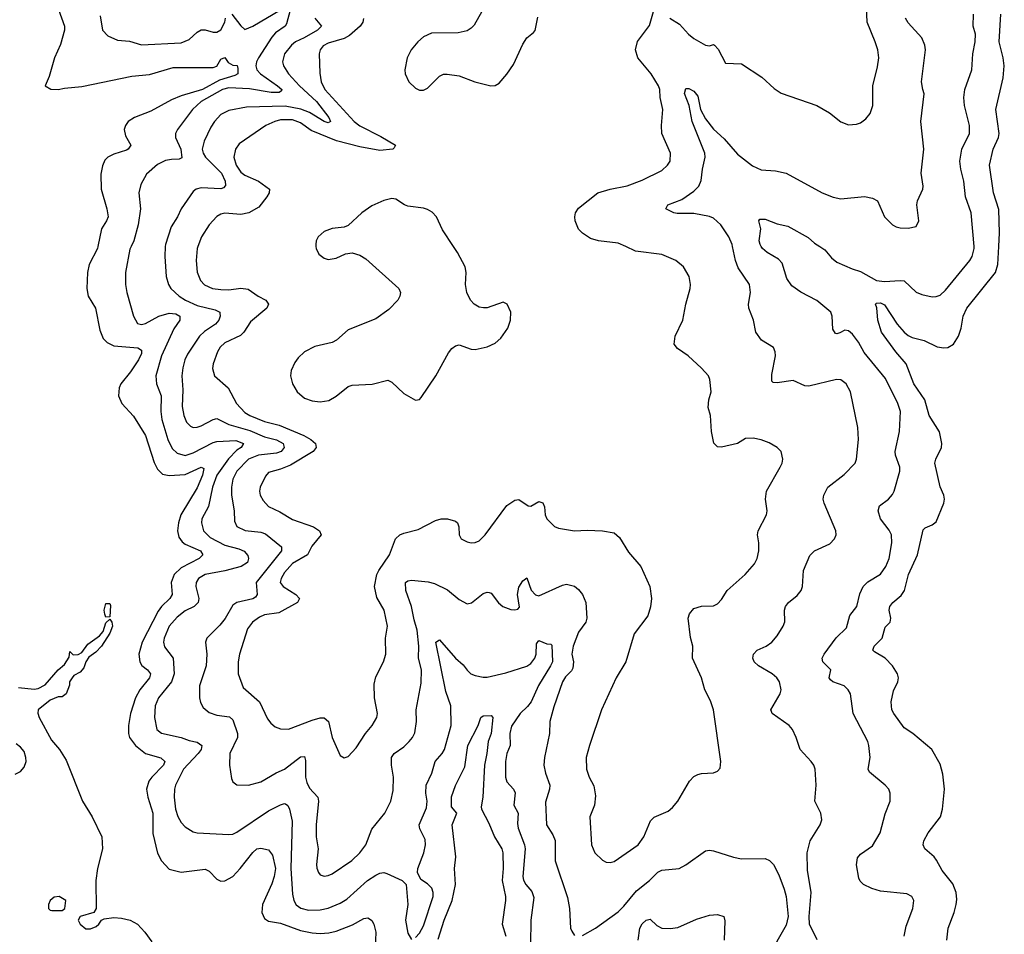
# Model space of a CAD drawing. Header units: inches. Extents: x 1173000 to 1307049, y 522583 to 678455.
# Tile 211 of 256: x 1223977 to 1228934, y 586540 to 591142. Entities that reach past the tile are written whole.
import ezdxf

# ---------------------------------------------------------------- set-up
doc = ezdxf.new("R2010")
doc.units = ezdxf.units.IN
doc.header["$MEASUREMENT"] = 0
doc.layers.add('B2528', color=7, linetype='Continuous')
doc.layers.add('B2529', color=7, linetype='Continuous')

msp = doc.modelspace()

# ---------------------------------------------------------------- linework, layer by layer
at = {"layer": 'B2528', "color": 5}
for points, elevation in [([(1224369.9, 590000), (1224367.8, 589990), (1224327.2, 589910), (1224317.4, 589870), (1224315.6, 589790), (1224320.7, 589750), (1224358.2, 589690), (1224379.8, 589579.8), (1224397.6, 589537.6), (1224417.8, 589517.8), (1224450, 589500.5), (1224571.3, 589491.3), (1224590, 589479.1), (1224590, 589462), (1224574.8, 589430), (1224534.1, 589370), (1224485.9, 589310), (1224478, 589290), (1224475, 589250), (1224491.3, 589211.3), (1224550, 589147.6), (1224609.5, 589050), (1224653.8, 588913.8), (1224670, 588880.3), (1224695.3, 588855.3), (1224730, 588848.1), (1224810, 588853.6), (1224890, 588890.1), (1224903.4, 588883.4), (1224897.6, 588850), (1224870, 588785.8), (1224788.5, 588650), (1224776.6, 588610), (1224771.3, 588570), (1224777.8, 588537.8), (1224794.5, 588514.5), (1224810, 588503.6), (1224886.7, 588470), (1224898.8, 588450), (1224880.2, 588430), (1224790, 588383.5), (1224754.2, 588350), (1224739.6, 588310), (1224743.8, 588250), (1224732.8, 588230), (1224690.7, 588190), (1224674.7, 588165.3), (1224593.8, 588010), (1224577.2, 587950), (1224581.2, 587910), (1224592.5, 587892.5), (1224620.6, 587870), (1224635, 587850), (1224630.7, 587830), (1224581.3, 587770), (1224559, 587730), (1224535.4, 587650), (1224525, 587590), (1224525, 587550), (1224530.2, 587530), (1224560.2, 587490), (1224610, 587450.1), (1224687.6, 587427.6), (1224708, 587410), (1224700.9, 587390), (1224641.4, 587330), (1224627, 587310), (1224615, 587270), (1224621.3, 587230), (1224647.7, 587150), (1224646.4, 587046.4), (1224670, 586948.2), (1224690, 586908.8), (1224730, 586868), (1224790, 586853), (1224910, 586867.8), (1224930, 586857.4), (1224970, 586816.5), (1224990, 586807.5), (1225010, 586808.7), (1225050, 586830.8), (1225086.9, 586870), (1225150, 586951.5), (1225170, 586969), (1225190, 586973.4), (1225230, 586965.4), (1225250, 586938.7), (1225264, 586870), (1225258.2, 586830), (1225246.6, 586793.4), (1225198.4, 586690), (1225196.1, 586650), (1225210, 586619.1), (1225230, 586606.3), (1225290, 586596.1), (1225390, 586559.6), (1225450, 586547.1), (1225490, 586544.2), (1225532.8, 586547.2), (1225570, 586555.9), (1225652.5, 586587.5), (1225710, 586619.2), (1225730, 586622.8), (1225738.2, 586618.2), (1225750, 586608.7), (1225760.2, 586590), (1225769.4, 586550), (1225761.4, 586350)], 820), ([(1224537.6, 590000), (1224532.1, 589987.9), (1224510.2, 589870), (1224510.2, 589810.2), (1224516.9, 589770), (1224550.2, 589650.2), (1224570, 589613), (1224590, 589608.4), (1224610, 589613.4), (1224677.7, 589650), (1224730, 589666), (1224762.6, 589662.6), (1224783.6, 589650), (1224782.6, 589630), (1224752.8, 589587.2), (1224690.8, 589450), (1224661.5, 589350), (1224664.9, 589310), (1224689.5, 589249.5), (1224687.3, 589170), (1224693, 589130), (1224722.5, 589030), (1224744.4, 588984.4), (1224770, 588960.1), (1224810, 588949.6), (1224850, 588961.7), (1224950, 589014.3), (1224970, 589020.3), (1225064.1, 589024.1), (1225104, 589010), (1225091.3, 588990), (1225070, 588975.6), (1225027.6, 588932.4), (1224970.1, 588850), (1224946.9, 588790), (1224927.5, 588692.5), (1224894.3, 588630), (1224891.5, 588610), (1224902.3, 588570), (1224936.5, 588536.5), (1225010, 588497.3), (1225079.2, 588479.2), (1225107.4, 588467.4), (1225125.2, 588445.2), (1225129.4, 588430), (1225123.5, 588410), (1225092, 588390), (1225010, 588368.4), (1224910, 588350.5), (1224876.9, 588330), (1224864.4, 588310), (1224863.2, 588290), (1224878.7, 588230), (1224875.8, 588210), (1224855.8, 588190), (1224810, 588167.3), (1224770, 588135.8), (1224730, 588089.8), (1224703.4, 588030), (1224700.8, 588010), (1224705.8, 587985.8), (1224749.5, 587929.5), (1224754.5, 587850), (1224740.8, 587810), (1224676.3, 587730), (1224659.4, 587690), (1224655.3, 587630), (1224667.1, 587570), (1224691, 587551), (1224790, 587530.8), (1224830, 587514.6), (1224870, 587506.7), (1224894.4, 587490), (1224891, 587470), (1224875.7, 587450), (1224800.9, 587370), (1224761.2, 587290), (1224755.9, 587270), (1224755, 587230), (1224761.6, 587170), (1224772.1, 587132.1), (1224790, 587102), (1224810, 587080.3), (1224850, 587054.9), (1224870.2, 587050.2), (1225030, 587042), (1225050, 587044.4), (1225070, 587053.8), (1225230, 587160.2), (1225290, 587191.1), (1225310, 587198), (1225315.4, 587195.4), (1225327.1, 587187.1), (1225335.2, 587170), (1225349, 587109), (1225342.3, 586870), (1225350, 586741), (1225356.3, 586710), (1225368, 586688), (1225391.4, 586671.4), (1225430, 586661.9), (1225490, 586662.6), (1225530, 586671.5), (1225590, 586696.3), (1225623.8, 586716.2), (1225728.1, 586810), (1225770, 586837.7), (1225790, 586847.2), (1225810, 586850.2), (1225825.7, 586845.7), (1225902.8, 586810), (1225923, 586790), (1225930.3, 586690.3), (1225919.1, 586610), (1225930, 586546), (1225950, 586513)], 840), ([(1224709.6, 590000), (1224707, 589950), (1224714.5, 589850), (1224725.4, 589810), (1224737.2, 589790), (1224779.7, 589750), (1224811.9, 589730), (1224870, 589704.6), (1224961.4, 589681.4), (1224983.6, 589670), (1224984.9, 589665), (1224986.4, 589650), (1224978.5, 589630), (1224961.8, 589610), (1224906.9, 589573.1), (1224881.5, 589550), (1224821.2, 589458.8), (1224808.3, 589430), (1224797.8, 589390), (1224793.4, 589350), (1224798.7, 589278.7), (1224795.5, 589195.5), (1224803, 589150), (1224816.5, 589116.5), (1224835.9, 589095.9), (1224850, 589090.2), (1224870, 589091), (1224890, 589097.6), (1224950, 589130.9), (1224970, 589134.8), (1225030, 589104.4), (1225135.6, 589075.6), (1225210, 589042.3), (1225270, 589028.7), (1225303.8, 589010), (1225308, 588990), (1225292.4, 588970), (1225270, 588960.3), (1225178.9, 588950), (1225129.3, 588930.7), (1225070.1, 588870), (1225050.1, 588830), (1225042.3, 588790), (1225043.3, 588750), (1225056.6, 588670), (1225058.2, 588618.2), (1225070, 588592.4), (1225111.4, 588571.4), (1225190, 588562.9), (1225214.2, 588554.2), (1225295.4, 588490), (1225295.5, 588470), (1225167.2, 588310), (1225171.9, 588250), (1225163.5, 588236.5), (1225150, 588227.1), (1225070.7, 588209.3), (1225050, 588195.3), (1225011, 588129), (1224985.2, 588094.8), (1224919, 588030), (1224912.4, 588010), (1224919.2, 587950), (1224915.2, 587890), (1224882.7, 587790), (1224882.2, 587730), (1224886.8, 587706.8), (1224900.9, 587680.9), (1224930, 587656.1), (1224970, 587641.8), (1225033.7, 587633.7), (1225050, 587619.3), (1225073.5, 587550), (1225073.2, 587530), (1225035.2, 587450), (1225033.8, 587390), (1225043.6, 587323.6), (1225050, 587307.7), (1225070, 587292.4), (1225128, 587290), (1225190, 587306.2), (1225267.3, 587352.7), (1225310, 587371.1), (1225390, 587433.4), (1225410, 587434), (1225414.9, 587414.9), (1225416.2, 587330), (1225422.8, 587302.8), (1225435.4, 587275.4), (1225478, 587230), (1225481.8, 587210), (1225469, 587090), (1225468.8, 587030), (1225478.6, 586970), (1225470.2, 586890.2), (1225472.4, 586872.4), (1225480.4, 586850), (1225490, 586839.3), (1225510, 586832.2), (1225530, 586834.9), (1225550, 586843.6), (1225649.2, 586910.8), (1225690, 586948.9), (1225718.7, 586990), (1225750, 587068.4), (1225815.8, 587150), (1225846, 587210), (1225856.4, 587263.6), (1225859.3, 587330), (1225849.1, 587390), (1225849, 587430), (1225861.5, 587450), (1225910, 587483.5), (1225938.2, 587510), (1225955.1, 587530), (1225966.1, 587553.8), (1225974.2, 587610), (1225972.6, 587670), (1225997.1, 587802.9), (1225998.9, 587870), (1225984.5, 587930), (1225986.6, 587990), (1225977.8, 588070), (1225962.1, 588122.1), (1225949.9, 588190), (1225920.2, 588270), (1225919.7, 588310), (1225930, 588318.5), (1225950, 588322.2), (1226033.4, 588313.4), (1226065.3, 588305.3), (1226130, 588273.1), (1226190, 588223.6), (1226230, 588203.1), (1226251.7, 588208.3), (1226310, 588254), (1226330, 588261.6), (1226339.5, 588259.5), (1226350, 588256.3), (1226387.1, 588207.1), (1226409.2, 588189.2), (1226450, 588174.4), (1226470, 588172.7), (1226484.5, 588175.5), (1226493.5, 588186.5), (1226482.4, 588250), (1226490, 588286), (1226510, 588317.6), (1226530, 588333), (1226551.2, 588271.2), (1226572.7, 588247.3), (1226590, 588243.6), (1226710, 588296.4), (1226730, 588301.3), (1226770, 588292.2), (1226790, 588275.5), (1226810.4, 588250), (1226826.4, 588210), (1226831.7, 588130), (1226826.4, 588110), (1226790, 588059.3), (1226763.2, 587990), (1226756.9, 587950), (1226765.3, 587910), (1226761.6, 587878.4), (1226754.6, 587865.4), (1226724.5, 587835.5), (1226710.2, 587810), (1226665.1, 587685.1), (1226644.9, 587610), (1226643.2, 587550), (1226619.1, 587430), (1226615.8, 587390), (1226623.5, 587350), (1226645.9, 587290), (1226644.2, 587270), (1226623.9, 587203.9), (1226628.4, 587090), (1226660.7, 587040.7), (1226671.8, 587011.8), (1226672.3, 586910), (1226734.4, 586725.6), (1226744, 586670), (1226750.4, 586570.4), (1226755.6, 586555.6), (1226770, 586534)], 860), ([(1224873.8, 590000), (1224870.1, 589990), (1224864.6, 589930), (1224870.8, 589870.8), (1224887.5, 589830), (1224907.4, 589807.4), (1224948, 589790), (1224990, 589783.6), (1225030, 589783.3), (1225090.9, 589790.9), (1225126.6, 589786.6), (1225177.3, 589750), (1225215.6, 589730), (1225229.2, 589710), (1225221.2, 589690), (1225138, 589622), (1225105.4, 589570), (1225087.9, 589552.1), (1225010, 589516.3), (1224986.1, 589493.9), (1224972.3, 589470), (1224950.2, 589410), (1224947.4, 589387.4), (1224958.3, 589350), (1225026.4, 589290), (1225068.2, 589210), (1225110, 589166), (1225136.2, 589150), (1225210, 589120.5), (1225282.5, 589102.5), (1225407.6, 589050), (1225443, 589030), (1225465.4, 589010), (1225469.4, 588990), (1225454.3, 588970), (1225339.5, 588900.5), (1225290, 588879.9), (1225230, 588864), (1225214.5, 588845.5), (1225187.6, 588790), (1225183.5, 588770), (1225186.7, 588750), (1225202.3, 588722.3), (1225230, 588692.2), (1225285.8, 588665.8), (1225350, 588626.8), (1225455.6, 588590), (1225486, 588570), (1225494.7, 588550), (1225447.5, 588492.5), (1225425.2, 588450), (1225350, 588405.5), (1225310, 588361), (1225292.9, 588330), (1225288.3, 588310), (1225302.6, 588290), (1225366.7, 588250), (1225384.6, 588230), (1225374.6, 588210), (1225281.9, 588158.1), (1225210, 588146.8), (1225184.8, 588135.2), (1225149.4, 588110), (1225123.3, 588076.7), (1225082.7, 587950), (1225076.3, 587910), (1225076.3, 587850), (1225102, 587782), (1225183.9, 587710), (1225224.5, 587624.5), (1225241.7, 587601.7), (1225263.2, 587583.2), (1225290, 587572.8), (1225330, 587572.4), (1225450, 587617.6), (1225490, 587628.6), (1225510, 587629.2), (1225532.2, 587610), (1225550.2, 587530), (1225590, 587438.8), (1225610, 587427.3), (1225630, 587434), (1225670, 587477.3), (1225717.8, 587550), (1225751.6, 587590), (1225774.8, 587630), (1225777.3, 587650), (1225763.4, 587730), (1225760.9, 587799.1), (1225770, 587835.5), (1225808.7, 587910), (1225820.3, 587950), (1225818.9, 588030), (1225828, 588090), (1225811.2, 588170), (1225775, 588235), (1225762.4, 588290), (1225775.4, 588350), (1225784, 588370), (1225839.1, 588450), (1225869, 588530), (1225890, 588549.2), (1225910, 588558.5), (1225983.3, 588576.7), (1226070, 588622), (1226098, 588630), (1226130, 588630.3), (1226170, 588619.3), (1226180.5, 588610), (1226188.2, 588590), (1226188.5, 588550), (1226199.1, 588530), (1226230, 588514.9), (1226250, 588510.3), (1226270, 588511.8), (1226290, 588520.3), (1226320.5, 588550), (1226430, 588697.3), (1226470, 588724.9), (1226490, 588727.3), (1226535.8, 588695.8), (1226550, 588694), (1226590, 588717.1), (1226610, 588710.4), (1226619.6, 588690), (1226621.5, 588650), (1226630, 588630.6), (1226670, 588592.4), (1226690, 588582.6), (1226770, 588570.3), (1226833.8, 588573.8), (1226910, 588570.4), (1226970, 588559.5), (1226995.6, 588535.6), (1227042.4, 588462.4), (1227103.8, 588390), (1227148.5, 588290), (1227157.1, 588230), (1227152.5, 588187.5), (1227138.3, 588141.7), (1227070, 588052.3), (1227028.8, 587910), (1226979.6, 587830), (1226906, 587670), (1226844.9, 587490), (1226829.1, 587430), (1226830.3, 587370), (1226843.1, 587330), (1226866.6, 587286.6), (1226876.2, 587236.2), (1226870.3, 587190), (1226846.7, 587130), (1226854.6, 586990), (1226872, 586950), (1226910, 586912.2), (1226930, 586902), (1226950, 586900.3), (1226970, 586906), (1227089.9, 586990.1), (1227118.4, 587030), (1227152.1, 587110), (1227171.3, 587128.7), (1227240.8, 587159.2), (1227262.5, 587177.5), (1227290.7, 587209.3), (1227348.5, 587310), (1227370, 587333.7), (1227390, 587344.6), (1227410, 587348.8), (1227470, 587352.2), (1227490, 587360.4), (1227503.5, 587376.5), (1227505.7, 587410), (1227469.8, 587669.8), (1227454.8, 587714.8), (1227425.6, 587770), (1227409.6, 587830), (1227363.6, 587930), (1227366, 587990), (1227354, 588034), (1227342.4, 588130), (1227348.5, 588151.6), (1227370, 588179.3), (1227409.7, 588190.3), (1227470, 588193), (1227490, 588202), (1227510, 588224), (1227538, 588270), (1227629, 588351), (1227675.5, 588404.5), (1227688.7, 588431.3), (1227697.3, 588470), (1227698, 588510), (1227691, 588550), (1227693.7, 588570), (1227736.3, 588650), (1227739.1, 588670), (1227730.8, 588730), (1227736.4, 588770), (1227805.6, 588890), (1227815.6, 588910), (1227818.4, 588930), (1227809.6, 588969.6), (1227789.7, 588989.7), (1227750, 589012), (1227710, 589027.3), (1227670, 589035.6), (1227630, 589034), (1227590, 589009.6), (1227510, 588991.6), (1227490, 588992), (1227471.2, 589011.2), (1227459.8, 589070), (1227455.1, 589150), (1227443, 589190), (1227446, 589230), (1227458.4, 589270), (1227451.8, 589331.8), (1227443.7, 589350), (1227408.4, 589388.4), (1227342.9, 589450), (1227287.6, 589487.6), (1227271.6, 589510), (1227276.9, 589550), (1227315.1, 589630), (1227329.7, 589710), (1227351.5, 589790), (1227353.3, 589810), (1227347.6, 589850), (1227318.2, 589898.2), (1227279.3, 589930), (1227210, 589960.5), (1227077.7, 589977.7), (1227027.8, 590000)], 880), ([(1225468, 590000), (1225468.8, 589990), (1225483, 589963), (1225510, 589942), (1225530, 589935.8), (1225570, 589941.3), (1225616.2, 589963.8), (1225650, 589969), (1225690, 589956.9), (1225719, 589939), (1225885.7, 589790), (1225893.6, 589770), (1225891.1, 589750), (1225880.7, 589730), (1225835.7, 589684.3), (1225770, 589636.8), (1225630, 589580.9), (1225571, 589529), (1225550, 589518), (1225463.1, 589496.9), (1225410.1, 589469.9), (1225379.4, 589440.6), (1225362.6, 589417.4), (1225343.3, 589376.7), (1225339.8, 589350), (1225350.2, 589310), (1225373.7, 589270), (1225410, 589236.8), (1225450, 589223.3), (1225490, 589219.6), (1225533.7, 589226.3), (1225570, 589247.5), (1225630, 589296.5), (1225650, 589303.5), (1225752, 589308), (1225830, 589328.9), (1225850, 589317.6), (1225910, 589260.3), (1225970, 589226.8), (1225990, 589230.8), (1225998.3, 589241.7), (1226071.1, 589350), (1226134.9, 589465.1), (1226152.1, 589487.9), (1226170, 589500.3), (1226190, 589505.7), (1226250, 589483.7), (1226270, 589483.1), (1226330, 589496.4), (1226370, 589514.9), (1226399.8, 589540.3), (1226433.6, 589590), (1226447.6, 589630), (1226449.6, 589670), (1226431.3, 589711.3), (1226410, 589720.7), (1226330, 589692.8), (1226311.3, 589691.3), (1226290, 589695.4), (1226264.2, 589710), (1226245.7, 589730), (1226227.4, 589770), (1226220.4, 589810), (1226224.2, 589870), (1226218.7, 589898.7), (1226181.6, 589970), (1226161.5, 590000)], 920), ([(1227991.6, 586511.6), (1227953, 586590), (1227951.5, 586630), (1227961.6, 586750), (1227942.9, 586862.9), (1227941.5, 586950), (1227956, 587010), (1228007.3, 587090), (1228015.5, 587115.5), (1228009.5, 587150), (1227979.5, 587210), (1227986.9, 587290), (1227981.1, 587370), (1227974.3, 587390), (1227960.5, 587410), (1227906.6, 587470), (1227886.6, 587530), (1227867.6, 587570), (1227849.8, 587589.8), (1227765.6, 587650), (1227761, 587661), (1227758, 587670), (1227804.4, 587750), (1227809.8, 587770), (1227801.8, 587810), (1227788.6, 587830), (1227765.7, 587850), (1227696.9, 587890), (1227674.3, 587910), (1227668, 587930), (1227671.5, 587950), (1227689.5, 587970), (1227734.5, 587990), (1227762.9, 588010), (1227790, 588042), (1227819.6, 588090), (1227828.1, 588111.9), (1227827.8, 588170), (1227831.8, 588190), (1227846.6, 588210), (1227890, 588244.4), (1227911.1, 588270), (1227917.7, 588290), (1227923.1, 588370), (1227954.3, 588445.7), (1227978, 588470), (1228054.7, 588505.3), (1228079.5, 588530), (1228087.3, 588550), (1228085.1, 588570), (1228026, 588710), (1228021.6, 588730), (1228024.7, 588750), (1228046, 588790), (1228127.1, 588852.9), (1228183, 588910), (1228189.8, 588930.2), (1228199.3, 589030), (1228196.4, 589090), (1228159.8, 589270), (1228136.9, 589310), (1228110, 589329.7), (1228089, 589331), (1227950, 589298.7), (1227930, 589299.8), (1227870, 589326.6), (1227790, 589314.7), (1227770, 589316.2), (1227763.1, 589323.1), (1227763.5, 589356.5), (1227781, 589450), (1227780.4, 589470), (1227771.7, 589491.7), (1227711.6, 589530), (1227683.5, 589570), (1227671.3, 589630), (1227647.6, 589690), (1227645.6, 589710), (1227656.4, 589770), (1227651, 589810), (1227593.5, 589893.5), (1227580.8, 589930), (1227565.6, 590000)], 860), ([(1228429.8, 586530), (1228439.4, 586580.6), (1228472.4, 586670), (1228477.6, 586710), (1228467.3, 586730), (1228442.6, 586742.6), (1228310, 586756.8), (1228266, 586770), (1228225.1, 586790), (1228207.9, 586807.9), (1228201.6, 586821.6), (1228188.7, 586890), (1228195.2, 586924.8), (1228210, 586943.1), (1228270, 586985.7), (1228308.5, 587050), (1228333.4, 587146.6), (1228359.7, 587210), (1228359.6, 587250), (1228351.5, 587270), (1228333.6, 587290), (1228254.9, 587354.9), (1228248.7, 587370), (1228257.7, 587430), (1228251.8, 587490), (1228246.2, 587510), (1228172.4, 587650), (1228158.7, 587750), (1228147.6, 587770), (1228127.3, 587790), (1228069.8, 587809.8), (1228059.4, 587819.4), (1228051.6, 587830), (1228059.6, 587870), (1228019.8, 587910), (1228017.3, 587930), (1228027.3, 587950), (1228087.9, 588032.1), (1228138.8, 588081.2), (1228156.2, 588143.8), (1228191.4, 588188.6), (1228207, 588253), (1228222.3, 588290), (1228246.6, 588313.4), (1228310, 588352.2), (1228337.9, 588390), (1228353.5, 588430), (1228367.1, 588510), (1228365, 588550), (1228353.5, 588573.5), (1228310.8, 588630), (1228298.8, 588670), (1228304.9, 588695.1), (1228349.9, 588730.1), (1228370, 588752.4), (1228379.3, 588770), (1228408.5, 588870), (1228407.4, 588890), (1228386.6, 588950), (1228384.8, 588970), (1228405.8, 589070), (1228410.8, 589170), (1228397.8, 589210), (1228335.9, 589335.9), (1228227.7, 589467.7), (1228199.2, 589519.2), (1228170, 589558.9), (1228150, 589576.9), (1228130, 589579.1), (1228106.3, 589566.3), (1228090, 589561.1), (1228083.6, 589563.6), (1228070, 589585.2), (1228066.6, 589650), (1228059.8, 589670), (1227990, 589728.9), (1227910, 589771.1), (1227863.6, 589803.6), (1227839, 589839), (1227816.1, 589916.1), (1227797.1, 589937.1), (1227740.5, 589970), (1227716.3, 589990), (1227710.1, 590000)], 840), ([(1228005.3, 590000), (1228030, 589983.6), (1228063.5, 589943.5), (1228090, 589922.7), (1228168.4, 589888.4), (1228210, 589875.6), (1228290.6, 589830), (1228330, 589824.4), (1228410, 589830.3), (1228430, 589827.4), (1228490.2, 589770.2), (1228518.4, 589758.4), (1228570, 589748), (1228590, 589748.9), (1228610, 589756.5), (1228638.3, 589781.7), (1228759.7, 589930), (1228772.4, 589950), (1228782, 589990), (1228781.2, 590000)], 840), ([(1228644.8, 586510), (1228650.9, 586570), (1228681.2, 586650), (1228690.6, 586689.4), (1228694.1, 586714.1), (1228691.6, 586750), (1228674.3, 586794.3), (1228620, 586860), (1228592.8, 586912.8), (1228579.8, 586930), (1228534.3, 586970), (1228524.7, 586990), (1228527.8, 587010), (1228550.8, 587050), (1228613.2, 587130), (1228621.9, 587170), (1228631.7, 587270), (1228624.9, 587344.9), (1228610, 587396), (1228569.6, 587470), (1228473.3, 587550), (1228430, 587578), (1228378, 587650), (1228367.6, 587670), (1228363.5, 587710), (1228375.3, 587764.7), (1228396.9, 587810), (1228401.6, 587830), (1228396.3, 587850), (1228370.6, 587890.6), (1228333.7, 587930), (1228280.4, 587960.4), (1228271.1, 587970), (1228278.6, 587990), (1228318.6, 588030), (1228334.2, 588085.8), (1228358.5, 588110), (1228362, 588130), (1228353.8, 588170), (1228356.8, 588190), (1228372.6, 588210), (1228414.9, 588245.1), (1228431.9, 588270), (1228450.6, 588350), (1228497.3, 588450), (1228525.4, 588574.6), (1228534.4, 588585.6), (1228570, 588600.3), (1228590, 588615.5), (1228628.7, 588710), (1228632.1, 588730), (1228628.7, 588750), (1228610.8, 588790.8), (1228584, 588910), (1228589.3, 588930.7), (1228618, 588990), (1228619, 589010), (1228607.6, 589067.6), (1228556, 589150), (1228533.3, 589230), (1228478.6, 589310), (1228439.7, 589410), (1228387.7, 589470), (1228315.7, 589570), (1228297.7, 589630), (1228291.3, 589691.3), (1228284.7, 589710), (1228290, 589715.8), (1228310, 589716.5), (1228330, 589707), (1228393.5, 589610), (1228429.1, 589569.1), (1228450, 589552.2), (1228470, 589542), (1228530, 589528.2), (1228595.9, 589495.9), (1228630, 589490.2), (1228650, 589492.8), (1228677.7, 589510), (1228703.6, 589550), (1228716.6, 589590), (1228727, 589650), (1228744.7, 589690), (1228888.5, 589870), (1228900.8, 589910), (1228905.4, 590000)], 820), ([(1223970, 587782), (1224050, 587773.4), (1224070, 587777.3), (1224105.3, 587794.7), (1224170, 587870.2), (1224202, 587898), (1224226, 587934), (1224230, 587962), (1224246, 587946), (1224271.5, 587948.5), (1224290, 587957.3), (1224319.5, 588000.5), (1224378.3, 588041.7), (1224397.2, 588062.8), (1224410, 588106.8), (1224430, 588124.7), (1224441, 588110), (1224443.8, 588090), (1224430, 588055.1), (1224388.8, 587990), (1224360, 587960), (1224325.7, 587934.3), (1224310.4, 587910), (1224299.9, 587880.1), (1224281.6, 587858.4), (1224250, 587841.2), (1224240.7, 587830), (1224227.7, 587810), (1224226.8, 587793.2), (1224211, 587750), (1224190, 587735.3), (1224170, 587735.3), (1224130, 587717.4), (1224070.4, 587670), (1224068.3, 587651.7), (1224074.6, 587630), (1224136.9, 587516.9), (1224176.9, 587470), (1224210, 587416.3), (1224293.5, 587210), (1224341.1, 587130), (1224389.5, 587029.5), (1224393, 586970), (1224368.3, 586870), (1224360.2, 586810), (1224362, 586670), (1224350.8, 586649.2), (1224282, 586630), (1224271.3, 586610), (1224280.7, 586590), (1224310, 586567), (1224333.6, 586566.4), (1224361.5, 586578.5), (1224375.3, 586590), (1224389.1, 586610.9), (1224402.7, 586617.3), (1224450, 586624.9), (1224490, 586621.7), (1224533.4, 586610), (1224570.3, 586590), (1224607, 586550), (1224641.8, 586501.8)], 780), ([(1225970, 586523.1), (1225990, 586546), (1226010, 586583.1), (1226058.6, 586730), (1226058.5, 586750), (1226051.9, 586771.9), (1226030, 586793.7), (1225996.2, 586816.2), (1225979.7, 586850), (1225981.1, 586870), (1226010.6, 586949.4), (1226019.8, 586990), (1226017.5, 587017.5), (1225991.1, 587070), (1225988.5, 587090), (1226024.3, 587175.7), (1226027.4, 587210), (1226021.3, 587250), (1226023, 587290), (1226052.1, 587350), (1226068.8, 587410), (1226104.1, 587450), (1226115.6, 587470), (1226148.6, 587590), (1226147.3, 587690), (1226122, 587762), (1226071.8, 588010), (1226090, 588020.9), (1226170, 587928.4), (1226210, 587895.3), (1226228.7, 587868.7), (1226248.7, 587850), (1226270, 587841.2), (1226310, 587834.2), (1226330, 587834.4), (1226423.8, 587856.2), (1226530, 587888.6), (1226550, 587903.2), (1226570.8, 587929.2), (1226576.2, 587950), (1226578.1, 588001.9), (1226590, 588018), (1226630, 588001.5), (1226650, 588000.3), (1226655.1, 587995.1), (1226658.4, 587910), (1226649.7, 587890), (1226588, 587792), (1226550.9, 587709.1), (1226533.8, 587686.2), (1226496.1, 587650), (1226453.5, 587586.5), (1226444, 587550), (1226446.2, 587490), (1226429.4, 587450), (1226422, 587410), (1226422.6, 587330), (1226430, 587306.7), (1226462.7, 587270), (1226470.9, 587250.9), (1226464.2, 587190), (1226486.4, 587150), (1226483.2, 587096.8), (1226486.2, 587073.8), (1226518.9, 586990), (1226522.3, 586970), (1226510.2, 586830.2), (1226512.7, 586812.7), (1226525.5, 586790), (1226555.6, 586755.6), (1226564.6, 586724.6), (1226549.3, 586610), (1226548.7, 586490)], 840), ([(1226084, 586516), (1226113.5, 586610), (1226154.5, 586710), (1226170.7, 586790), (1226165.7, 586870), (1226172.5, 586930), (1226153.3, 587090), (1226177, 587150), (1226150, 587181.6), (1226150.8, 587230.8), (1226170, 587288.8), (1226217.5, 587382.5), (1226232.8, 587490), (1226285.4, 587590), (1226298.7, 587630), (1226310, 587638.3), (1226350, 587641.1), (1226359, 587630), (1226350.6, 587550.6), (1226334.7, 587510), (1226328.7, 587450), (1226316.1, 587390), (1226308.3, 587230), (1226300.2, 587180.3), (1226301.1, 587170), (1226339, 587099), (1226367.2, 587030), (1226404.7, 586970), (1226409.6, 586950), (1226411.1, 586870), (1226405.4, 586810), (1226422.5, 586730), (1226422.6, 586710), (1226405, 586590), (1226423.9, 586530)], 820), ([(1223954, 587346), (1223981.4, 587358.6), (1224000, 587380), (1224009.2, 587410), (1224008.5, 587430), (1223998.8, 587458.8), (1223981.6, 587481.6), (1223958.5, 587498.5)], 780), ([(1226810, 586533), (1226875.1, 586570), (1226990, 586652.9), (1227018.8, 586681.2), (1227081.4, 586758.6), (1227147.8, 586810), (1227190, 586852.4), (1227210, 586862.8), (1227296, 586870), (1227330.8, 586889.2), (1227430, 586960.5), (1227450, 586963), (1227470, 586959.3), (1227570, 586927.4), (1227610, 586919.5), (1227730, 586921.3), (1227751.5, 586911.5), (1227771.5, 586891.5), (1227799.1, 586839.1), (1227826.1, 586766.1), (1227835.6, 586730), (1227845.3, 586630), (1227834.6, 586585.4), (1227746, 586430)], 860), ([(1227089.9, 586510.1), (1227099, 586570), (1227110, 586592), (1227130, 586611.3), (1227150, 586615.6), (1227184, 586584), (1227210, 586571.1), (1227251.4, 586568.6), (1227290, 586573.2), (1227384.1, 586615.9), (1227450, 586635.6), (1227490, 586639.7), (1227522, 586630), (1227527.1, 586607.1), (1227522.7, 586510)], 840)]:
    msp.add_lwpolyline(points, dxfattribs=dict(at, elevation=elevation))
at = {"layer": 'B2528', "color": 5, "elevation": 780}
for points in [[(1224410, 588135.3), (1224405.1, 588150), (1224402.9, 588170), (1224410, 588204.7), (1224430, 588204.7), (1224433.8, 588193.8), (1224430, 588138)], [(1224175.3, 586730), (1224150, 586727), (1224130, 586709.2), (1224122.6, 586690), (1224121.6, 586670), (1224130, 586660.5), (1224138.8, 586658.8), (1224190, 586658.8), (1224204, 586670), (1224209.2, 586710)]]:
    msp.add_lwpolyline(points, close=True, dxfattribs=at)
at = {"layer": 'B2529', "color": 5}
for points, elevation in [([(1227250, 591150.2), (1227299, 591119), (1227343.1, 591070), (1227370, 591047.8), (1227430, 591013.1), (1227450, 591010.3), (1227470, 591016.9), (1227473.9, 591013.9), (1227493.4, 590993.4), (1227530, 590923.1), (1227610, 590919.1), (1227712.7, 590852.7), (1227775.6, 590795.6), (1227810, 590771.8), (1227990, 590710.3), (1228054, 590674), (1228110, 590627.7), (1228150, 590613.4), (1228190, 590615.5), (1228210, 590623), (1228237.1, 590642.9), (1228258.4, 590670), (1228271.2, 590710), (1228272.3, 590810), (1228295.4, 590904.6), (1228301.4, 590950), (1228296.1, 590990), (1228283.8, 591030), (1228243.1, 591130), (1228237.8, 591250)], 880), ([(1226319, 591210), (1226264.7, 591115.3), (1226250, 591098.7), (1226230, 591086.3), (1226184.2, 591075.8), (1226050, 591073.5), (1226010, 591055.6), (1225980.8, 591030), (1225947.3, 590990), (1225927.2, 590950), (1225916.1, 590890), (1225917.7, 590870), (1225936.5, 590830), (1225970, 590797.4), (1225990, 590787.1), (1226010, 590787.3), (1226030, 590797.3), (1226090, 590858), (1226110, 590867.2), (1226128.6, 590868.6), (1226190, 590859.5), (1226268.9, 590828.9), (1226348.9, 590808.9), (1226370, 590810.4), (1226390, 590822.4), (1226430, 590868.4), (1226463, 590917), (1226510, 591018.8), (1226530, 591050.8), (1226563.2, 591076.8), (1226571.5, 591088.5), (1226585.6, 591154.4)], 920), ([(1227027.8, 590000), (1226990, 590016.9), (1226890, 590029.7), (1226850, 590041.1), (1226810, 590067.1), (1226790, 590088.4), (1226773.8, 590130), (1226770.8, 590150), (1226774.2, 590170), (1226790, 590193), (1226887.6, 590270), (1226950, 590289.2), (1227034.4, 590305.6), (1227110, 590334), (1227210, 590383.6), (1227238, 590410), (1227251.1, 590430), (1227253.3, 590470), (1227209.8, 590570), (1227207.8, 590610), (1227215, 590690), (1227200.6, 590750), (1227199.5, 590790), (1227192.7, 590810), (1227156.1, 590870), (1227089.3, 590949.3), (1227076.9, 590990), (1227087.6, 591032.5), (1227148, 591112), (1227173.7, 591206.3)], 880), ([(1224172.5, 591192.5), (1224203, 591110), (1224202.2, 591090), (1224182.8, 591017.2), (1224152.3, 590950), (1224124.4, 590855.6), (1224104.7, 590810), (1224133, 590793), (1224170, 590790.4), (1224201.8, 590798.2), (1224290, 590805.1), (1224541.5, 590858.5), (1224630, 590866.8), (1224750, 590901.5), (1224950, 590901.8), (1224970, 590907.9), (1224990, 590944.2), (1225010, 590951.6), (1225026.4, 590926.4), (1225050, 590914), (1225071.7, 590911.7), (1225075.8, 590895.8), (1225075.2, 590870), (1225059.5, 590860.5), (1224982.7, 590837.3), (1224896.8, 590790), (1224790, 590758.8), (1224741.1, 590738.9), (1224637.7, 590682.3), (1224554.6, 590650), (1224523.5, 590630), (1224509.4, 590610), (1224503.5, 590590), (1224510, 590558), (1224535.6, 590510), (1224533.7, 590506.3), (1224522.6, 590490), (1224514.3, 590485.7), (1224450, 590464.9), (1224420.3, 590450), (1224405.3, 590434.7), (1224393.5, 590406.5), (1224385.2, 590365.2), (1224387, 590290), (1224415.8, 590190), (1224421.6, 590150), (1224414.3, 590130), (1224389, 590090), (1224369.9, 590000)], 820), ([(1224381.7, 591161.7), (1224394.4, 591090), (1224420.3, 591060.3), (1224470, 591038.7), (1224530, 591033.8), (1224590, 591016), (1224790, 591024.8), (1224830, 591043.2), (1224870, 591079.6), (1224890, 591091.3), (1224910, 591091.5), (1224950, 591079.1), (1224970, 591078.5), (1224990, 591090.2), (1225009.2, 591130), (1225013.5, 591150)], 840), ([(1225339.1, 591190), (1225319.4, 591120.6), (1225312.7, 591110), (1225264.1, 591075.9), (1225245.7, 591054.3), (1225178.4, 590950), (1225169, 590930), (1225166.3, 590910), (1225171.3, 590890), (1225188.9, 590870), (1225274.3, 590810), (1225296.6, 590790), (1225295.1, 590784.9), (1225283.7, 590776.3), (1225243.5, 590776.4), (1225133.3, 590793.3), (1225030, 590799.4), (1224997.7, 590790), (1224890.1, 590730), (1224847.6, 590690), (1224771.1, 590590), (1224760.7, 590570), (1224761.5, 590550), (1224787.6, 590490), (1224792.9, 590447.1), (1224780.2, 590439.7), (1224741, 590439), (1224710, 590432.8), (1224670, 590412.9), (1224614.5, 590365.5), (1224586.6, 590313.4), (1224577.3, 590270), (1224584.2, 590190), (1224572.7, 590110), (1224551.1, 590030), (1224537.6, 590000)], 840), ([(1225462, 591150), (1225496.5, 591110), (1225475.5, 591090), (1225409.3, 591050), (1225366, 591030), (1225345.5, 591014.6), (1225310.2, 590970), (1225300.2, 590930), (1225304.3, 590910), (1225330.2, 590870), (1225385.4, 590810), (1225470.5, 590730), (1225533.1, 590650), (1225540.9, 590630), (1225530, 590623.4), (1225510, 590629.1), (1225435.5, 590675.5), (1225391.9, 590691.9), (1225313.2, 590706.8), (1225118.3, 590701.7), (1225030, 590685), (1224990, 590665.3), (1224957.1, 590630), (1224939.5, 590600.5), (1224905.2, 590530), (1224895.3, 590490), (1224900.1, 590470), (1224911.5, 590450), (1224992.2, 590370), (1225010.7, 590330), (1225012.7, 590307.3), (1225003.6, 590296.4), (1224989.4, 590290.6), (1224890, 590296.2), (1224865.5, 590290), (1224850, 590277.6), (1224790, 590189.6), (1224771.1, 590150), (1224739.7, 590100.3), (1224710.2, 590010), (1224709.6, 590000)], 860), ([(1225045.5, 591170), (1225090, 591111.7), (1225110, 591093.1), (1225150, 591109.5), (1225290, 591191.5)], 840), ([(1227565.6, 590000), (1227563.4, 590010), (1227547, 590050), (1227506.2, 590110), (1227470, 590142.9), (1227450, 590151.3), (1227370, 590166.1), (1227286.6, 590166.6), (1227269.5, 590170), (1227229.4, 590190), (1227239.6, 590210), (1227310, 590237.7), (1227370, 590279.7), (1227395.1, 590304.9), (1227407.5, 590332.5), (1227413.6, 590390), (1227428.3, 590450), (1227426.3, 590470), (1227362, 590630), (1227347.9, 590710), (1227324.2, 590770), (1227330, 590795.5), (1227344.9, 590795.1), (1227370, 590782.8), (1227390, 590756.9), (1227405, 590690), (1227430, 590642.4), (1227470, 590592), (1227522.7, 590542.7), (1227590, 590465.3), (1227666.4, 590406.4), (1227710, 590387), (1227782.3, 590382.3), (1227836, 590370), (1228017.3, 590270), (1228071.5, 590248.5), (1228110, 590240.9), (1228230, 590252.4), (1228270, 590244.6), (1228294.9, 590230), (1228330.3, 590150.3), (1228370, 590110.5), (1228390, 590099.3), (1228410, 590094.9), (1228450, 590092.7), (1228490, 590102), (1228503.6, 590130), (1228492.8, 590210), (1228495.8, 590230), (1228523.5, 590290), (1228524.4, 590304.4), (1228514.7, 590370), (1228528.4, 590490), (1228514.2, 590630), (1228531, 590769), (1228522.7, 590790), (1228517.2, 590830), (1228536.9, 590990), (1228533.3, 591013.3), (1228518.7, 591050), (1228450, 591126.3), (1228436, 591150)], 860), ([(1228781.2, 590000), (1228767.1, 590170), (1228738.4, 590250), (1228729.1, 590330), (1228714.1, 590390), (1228709.8, 590430), (1228719.3, 590490), (1228758, 590570), (1228758.2, 590610), (1228733.1, 590710), (1228730.6, 590750), (1228734.4, 590790), (1228770.8, 590890), (1228775.9, 590970), (1228787.2, 591030), (1228787.9, 591070), (1228777.2, 591110), (1228779.3, 591170)], 840), ([(1228905.4, 590000), (1228908.9, 590068.9), (1228906.2, 590186.2), (1228879.1, 590270), (1228859.9, 590410), (1228878, 590490), (1228904.7, 590550), (1228908.1, 590570), (1228890.9, 590690), (1228928.2, 590850), (1228933.6, 590910), (1228928.2, 590950), (1228906.9, 591030), (1228915.4, 591170)], 820), ([(1225708.4, 591148.4), (1225704.6, 591130), (1225690.9, 591110), (1225637.6, 591062.4), (1225610, 591046.7), (1225530, 591023.9), (1225504.2, 591010), (1225489.4, 590990), (1225485.2, 590970), (1225487.2, 590872.8), (1225494.4, 590830), (1225513.1, 590790), (1225661.3, 590630), (1225690, 590607.8), (1225794.6, 590554.6), (1225868.4, 590510), (1225862.8, 590497.2), (1225854.8, 590490), (1225790, 590484.3), (1225690, 590501.5), (1225572.3, 590532.3), (1225443.7, 590583.7), (1225390, 590622.8), (1225350, 590638), (1225290, 590637.4), (1225260.9, 590630), (1225215.5, 590610), (1225082.5, 590517.5), (1225063, 590490), (1225055.3, 590450), (1225066, 590410), (1225090, 590375.3), (1225110, 590360.1), (1225179.6, 590330), (1225234.3, 590290), (1225232.1, 590270), (1225221.4, 590250), (1225181.4, 590198.6), (1225130.5, 590169.5), (1225090, 590161), (1225010, 590168.9), (1224990, 590163.5), (1224970, 590150.9), (1224930, 590109.7), (1224891.8, 590050), (1224873.8, 590000)], 880), ([(1226161.5, 590000), (1226104.8, 590084.8), (1226075, 590150), (1226053, 590173), (1226030, 590186.8), (1226010, 590193.3), (1225930, 590204.2), (1225914, 590210), (1225870, 590239.7), (1225850, 590242.6), (1225810, 590232.6), (1225750, 590205.3), (1225699.5, 590170), (1225630, 590106.6), (1225610, 590098.4), (1225550, 590091.1), (1225510, 590076.9), (1225479.5, 590050), (1225468.8, 590030), (1225467.2, 590010), (1225468, 590000)], 920), ([(1227710.1, 590000), (1227703.9, 590010), (1227699.8, 590030), (1227708, 590090), (1227697.2, 590130), (1227702.5, 590137.5), (1227730, 590138.3), (1227790, 590114.3), (1227843.7, 590103.7), (1227946.6, 590046.6), (1227978.1, 590018.1), (1228005.3, 590000)], 840)]:
    msp.add_lwpolyline(points, dxfattribs=dict(at, elevation=elevation))

doc.saveas('drawing.dxf')
